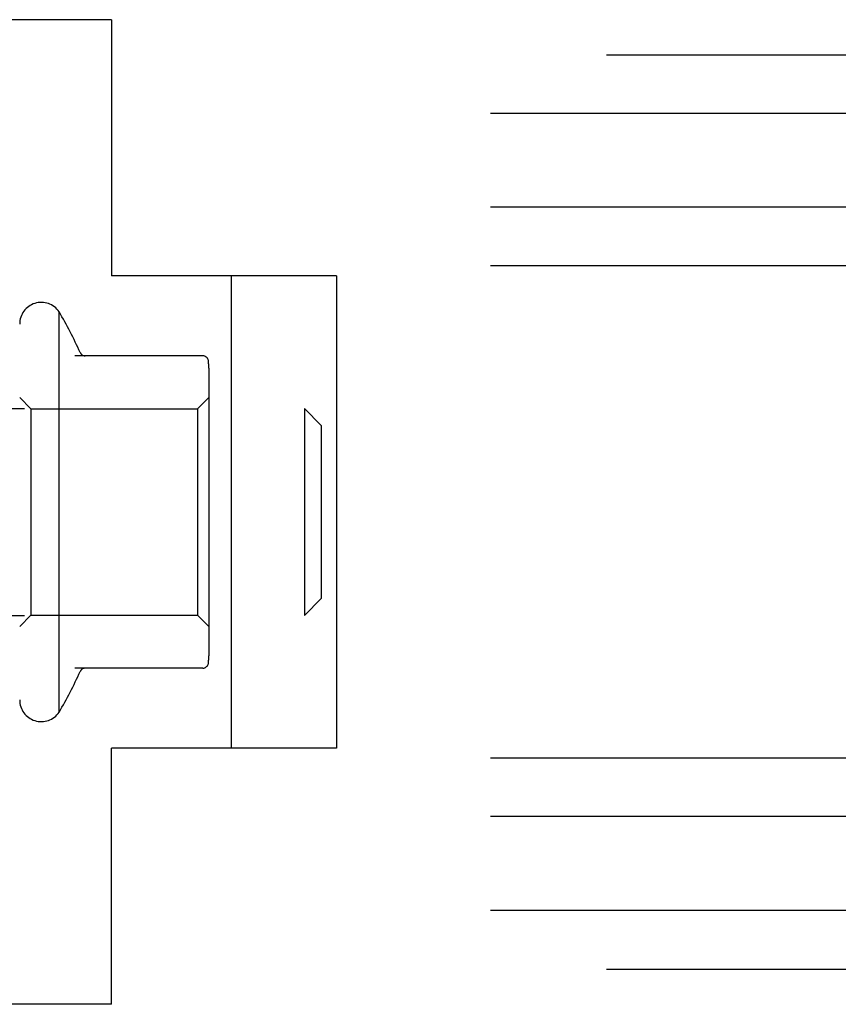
# Model space of a CAD drawing. Header units: inches. Extents: x 0 to 227, y 0 to 147.
# Tile 16 of 247: x 17 to 18.45, y 49.53 to 51.28. Entities that reach past the tile are written whole.
import ezdxf

# ---------------------------------------------------------------- set-up
doc = ezdxf.new("R2010")
doc.units = ezdxf.units.IN
doc.header["$LTSCALE"] = 12.466667
doc.header["$MEASUREMENT"] = 0
doc.linetypes.add('HIDDEN', pattern=[0.2, 0.1, -0.1])
doc.layers.add('DEFAULT_2', color=8, linetype='HIDDEN')

msp = doc.modelspace()

# ---------------------------------------------------------------- linework, layer by layer
at = {"layer": 'DEFAULT_2', "color": 8, "linetype": 'HIDDEN'}
for p, q in [((17.1608, 51.2827), (15.7478, 51.2827)), ((17.1608, 51.2827), (17.1608, 50.8277)), ((10.5608, 51.2202), (26.5608, 51.2202)), ((26.5608, 51.1162), (10.5608, 51.1162)), ((26.5608, 50.9492), (10.5608, 50.9492)), ((26.5608, 50.8452), (10.5608, 50.8452)), ((17.5608, 50.8277), (17.1608, 50.8277)), ((17.3738, 50.8277), (17.3738, 49.9877)), ((17.5608, 50.8277), (17.5608, 49.9877)), ((17.0678, 50.0518), (17.0678, 50.7635)), ((17.3233, 50.6852), (17.0956, 50.6852)), ((17.3338, 50.6633), (17.3338, 50.1521)), ((17.0178, 50.5912), (16.9978, 50.6112)), ((17.3138, 50.5912), (17.3338, 50.6112)), ((15.7598, 50.5917), (17.5038, 50.5917)), ((17.0178, 50.5912), (17.3138, 50.5912)), ((17.0178, 50.5912), (17.0178, 50.2242)), ((17.3138, 50.5912), (17.3138, 50.2242)), ((17.5338, 50.5617), (17.5038, 50.5917)), ((17.5038, 50.5917), (17.5038, 50.2237)), ((17.5338, 50.5617), (17.5338, 50.2537)), ((17.5338, 50.2537), (17.5038, 50.2237)), ((15.7598, 50.2237), (17.5038, 50.2237)), ((17.0178, 50.2242), (16.9978, 50.2042)), ((17.0178, 50.2242), (17.3138, 50.2242)), ((17.3138, 50.2242), (17.3338, 50.2042)), ((17.3233, 50.1302), (17.0956, 50.1302)), ((17.5608, 49.9877), (17.1608, 49.9877)), ((17.1608, 49.5327), (17.1608, 49.9877)), ((26.5608, 49.9702), (10.5608, 49.9702)), ((26.5608, 49.8662), (10.5608, 49.8662)), ((26.5608, 49.6992), (10.5608, 49.6992)), ((10.5608, 49.5952), (26.5608, 49.5952)), ((17.1608, 49.5327), (15.7478, 49.5327))]:
    msp.add_line(p, q, dxfattribs=at)
for centre, radius, start, end in [((17.0362, 50.7418), 0.0384, 34.4497, 180), ((16.4676, 50.4077), 0.6977, 23.9679, 30.6631), ((17.1144, 50.6952), 0.01, 203.9679, 270), ((17.3233, 50.6752), 0.01, 5.1938, 90), ((17.1926, 50.6633), 0.1412, 0, 5.2081), ((17.3233, 50.1402), 0.01, 270, 354.8062), ((17.1926, 50.1521), 0.1412, 354.7919, 360), ((16.4676, 50.4077), 0.6977, 329.3369, 336.0321), ((17.1144, 50.1202), 0.01, 90, 156.0321), ((17.0362, 50.0736), 0.0384, 180, 325.5503)]:
    msp.add_arc(centre, radius, start, end, dxfattribs=at)

doc.saveas('drawing.dxf')
